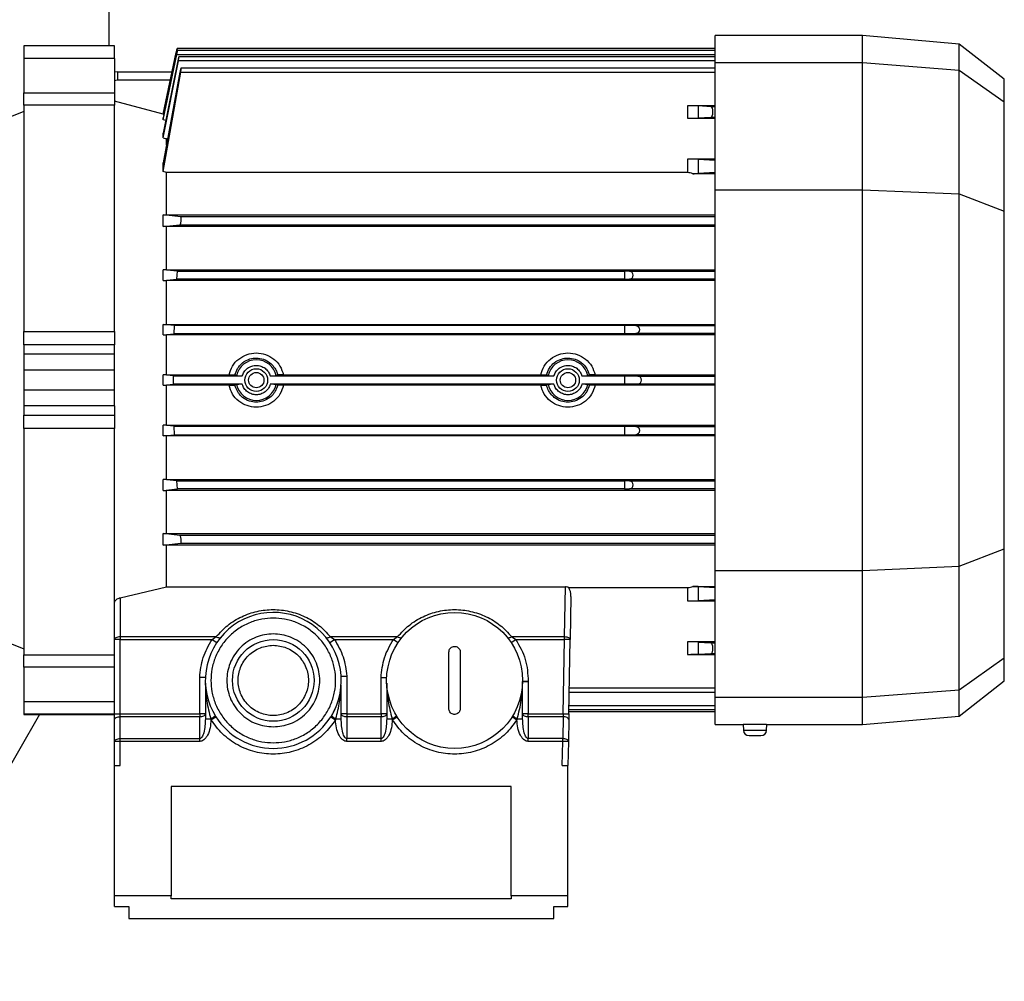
# Model space of a CAD drawing. Header units: millimetres. Extents: x 0 to 420, y 0 to 297.
# Tile 36 of 63: x 146 to 160, y 231 to 244. Entities that reach past the tile are written whole.
import ezdxf

# ---------------------------------------------------------------- set-up
doc = ezdxf.new("R2010")
doc.units = ezdxf.units.MM

msp = doc.modelspace()

# ---------------------------------------------------------------- linework, layer by layer
at = {"color": 7, "linetype": 'Continuous', "lineweight": 25}
for p, q in [((147.54809, 248.1348), (147.54809, 243.94039)), ((158.29677, 244.08586), (156.19553, 244.08586)), ((156.19553, 243.70108), (156.19553, 244.08586)), ((159.67312, 243.96545), (158.29677, 244.08586)), ((158.29677, 243.70108), (158.29677, 244.08586)), ((147.62891, 243.94039), (146.33584, 243.94039)), ((146.33584, 243.94039), (146.33584, 243.93828)), ((147.62891, 243.93828), (146.33584, 243.93828)), ((146.33584, 243.93828), (146.33584, 243.75868)), ((147.62891, 243.93828), (147.62891, 243.94039)), ((147.62891, 243.75868), (147.62891, 243.93828)), ((160.3172, 243.46224), (159.67312, 243.96545)), ((159.67312, 243.59286), (159.67312, 243.96545)), ((148.52028, 243.89998), (148.32191, 242.96674)), ((148.32191, 242.96602), (148.50856, 243.84452)), ((148.32191, 242.8827), (148.51631, 243.81696)), ((148.51263, 243.81696), (148.32191, 242.91153)), ((148.51869, 243.84452), (148.50856, 243.84452)), ((148.51631, 243.81696), (156.19553, 243.81696)), ((156.19553, 243.89998), (148.52011, 243.89998)), ((156.19553, 243.87242), (148.52589, 243.87242)), ((156.19553, 243.78031), (148.54496, 243.78031)), ((147.62891, 243.75868), (146.33584, 243.75868)), ((146.33584, 243.75868), (146.33584, 243.26771)), ((147.62891, 243.75868), (147.62891, 243.26771)), ((148.32191, 242.62522), (148.53771, 243.72485)), ((148.53021, 243.72485), (148.32191, 242.69172)), ((156.19553, 243.72485), (148.53771, 243.72485)), ((156.19553, 243.70108), (158.29677, 243.70108)), ((156.19553, 241.88603), (156.19553, 243.70108)), ((158.29677, 241.88603), (158.29677, 243.70108)), ((158.29677, 243.70108), (159.67312, 243.59286)), ((147.66932, 243.56863), (147.62891, 243.56524)), ((147.66932, 243.56863), (147.66932, 243.44741)), ((147.66932, 243.56863), (148.44985, 243.56863)), ((148.32191, 242.14721), (148.57224, 243.56605)), ((148.5612, 243.56605), (148.32191, 242.2717)), ((148.57224, 243.56605), (156.19553, 243.56605)), ((156.19553, 243.62151), (148.57701, 243.62151)), ((159.67312, 241.8267), (159.67312, 243.59286)), ((159.67312, 243.59286), (160.3172, 243.13954)), ((148.42408, 243.44741), (147.66932, 243.44741)), ((160.3172, 243.13954), (160.3172, 243.46224)), ((146.33584, 243.26771), (147.62891, 243.26771)), ((146.33584, 243.09171), (146.33584, 243.26771)), ((147.62891, 243.26771), (147.62891, 243.09171)), ((147.62891, 243.09171), (146.33584, 243.09171)), ((146.33584, 243.09171), (146.33584, 239.86476)), ((148.32191, 242.96674), (147.62891, 243.15243)), ((147.62891, 239.86476), (147.62891, 243.09171)), ((156.19553, 243.08358), (155.79949, 243.08358)), ((155.79949, 243.08358), (155.79949, 242.90615)), ((155.95138, 243.08149), (155.95138, 242.90824)), ((156.13472, 243.07159), (155.95138, 243.08149)), ((156.19553, 243.07159), (156.13472, 243.07159)), ((160.3172, 241.57932), (160.3172, 243.13954)), ((146.33584, 243.00487), (145.85093, 242.80895)), ((148.32191, 242.96602), (148.32191, 242.96674)), ((148.32191, 242.96602), (148.33277, 242.96311)), ((148.32191, 242.8827), (148.32191, 242.91153)), ((148.35839, 242.87266), (148.32191, 242.8827)), ((155.79949, 242.90615), (156.19553, 242.90615)), ((156.13362, 242.91807), (155.95138, 242.90824)), ((156.19553, 242.91807), (156.13362, 242.91807)), ((148.32191, 242.62522), (148.32191, 242.69172)), ((148.32191, 242.62522), (148.36786, 242.61156)), ((148.36786, 242.52826), (148.36786, 242.61156)), ((148.38474, 242.61156), (148.36786, 242.61156)), ((148.32191, 242.14721), (148.32191, 242.2717)), ((156.19553, 242.32278), (155.79949, 242.32278)), ((155.79949, 242.32278), (155.79949, 242.13124)), ((155.95138, 242.32069), (155.95138, 242.11736)), ((155.95138, 242.32069), (156.19553, 242.30751)), ((148.36786, 242.13124), (148.32191, 242.14721)), ((148.36786, 241.52788), (148.36786, 242.13124)), ((155.79949, 242.13124), (148.36786, 242.13124)), ((156.19553, 242.11565), (155.8758, 242.11565)), ((156.19553, 242.13053), (155.95138, 242.11736)), ((156.19553, 241.88603), (158.29677, 241.88603)), ((156.19553, 236.45833), (156.19553, 241.88603)), ((158.29677, 236.45833), (158.29677, 241.88603)), ((158.29677, 241.88603), (159.67312, 241.8267)), ((159.67312, 236.51766), (159.67312, 241.8267)), ((159.67312, 241.8267), (160.3172, 241.57932)), ((148.32191, 241.52757), (148.36786, 241.52788)), ((148.32191, 241.36116), (148.32191, 241.52757)), ((148.57224, 241.4997), (148.32191, 241.52757)), ((148.36786, 241.52788), (156.19553, 241.52788)), ((160.3172, 236.76504), (160.3172, 241.57932)), ((148.32191, 241.36116), (148.5612, 241.38658)), ((148.5612, 241.38658), (156.19553, 241.38658)), ((156.19553, 241.4997), (148.57224, 241.4997)), ((148.36786, 241.36087), (148.32191, 241.36116)), ((156.19553, 241.36087), (148.36786, 241.36087)), ((148.36786, 240.74572), (148.36786, 241.36087)), ((148.36786, 240.74572), (148.32191, 240.74545)), ((148.52427, 240.72518), (148.32191, 240.74545)), ((148.32191, 240.59045), (148.32191, 240.74545)), ((148.36786, 240.74572), (156.19553, 240.74572)), ((148.51649, 240.60942), (148.52427, 240.72518)), ((148.52427, 240.72518), (154.90245, 240.72518)), ((154.90245, 240.72518), (154.90245, 240.60942)), ((154.96977, 240.72386), (154.90245, 240.72518)), ((154.96977, 240.72386), (156.19553, 240.72386)), ((148.32191, 240.59045), (148.51649, 240.60942)), ((148.32191, 240.59045), (148.36786, 240.59019)), ((156.19553, 240.59019), (148.36786, 240.59019)), ((148.36786, 239.96661), (148.36786, 240.59019)), ((154.90245, 240.60942), (148.51649, 240.60942)), ((154.90245, 240.60942), (154.96977, 240.61074)), ((156.19553, 240.61074), (154.96977, 240.61074)), ((146.33584, 239.86476), (147.62891, 239.86476)), ((146.33584, 239.67276), (146.33584, 239.86476)), ((147.62891, 239.86476), (147.62891, 239.67276)), ((148.32191, 239.96636), (148.36786, 239.96661)), ((148.48301, 239.95115), (148.32191, 239.96636)), ((148.32191, 239.81711), (148.32191, 239.96636)), ((148.36786, 239.96661), (156.19553, 239.96661)), ((148.479, 239.83176), (148.48301, 239.95115)), ((154.90245, 239.95115), (148.48301, 239.95115)), ((154.90245, 239.95115), (154.90245, 239.83176)), ((155.06188, 239.94802), (154.90245, 239.95115)), ((156.19553, 239.94802), (155.06188, 239.94802)), ((148.32191, 239.81711), (148.479, 239.83176)), ((148.32191, 239.81711), (148.36786, 239.81687)), ((156.19553, 239.81687), (148.36786, 239.81687)), ((148.36786, 239.24624), (148.36786, 239.81687)), ((154.90245, 239.83176), (148.479, 239.83176)), ((155.06188, 239.83489), (154.90245, 239.83176)), ((156.19553, 239.83489), (155.06188, 239.83489)), ((147.62891, 239.67276), (146.33584, 239.67276)), ((146.33584, 239.67276), (146.33584, 239.5412)), ((147.62891, 239.5412), (147.62891, 239.67276)), ((147.62891, 239.5412), (146.33584, 239.5412)), ((146.33584, 239.5412), (146.33584, 239.31423)), ((147.62891, 239.31423), (147.62891, 239.5412)), ((147.62891, 239.31423), (146.33584, 239.31423)), ((146.33584, 239.31423), (146.33584, 239.03013)), ((147.62891, 239.03013), (147.62891, 239.31423)), ((148.36786, 239.24624), (148.32191, 239.246)), ((148.46883, 239.23242), (148.32191, 239.246)), ((148.32191, 239.09837), (148.32191, 239.246)), ((148.36786, 239.24624), (149.26217, 239.24624)), ((148.46883, 239.23242), (149.44918, 239.23242)), ((148.46883, 239.11195), (148.46883, 239.23242)), ((149.36623, 239.23393), (149.34408, 239.24473)), ((149.8495, 239.23242), (153.89413, 239.23242)), ((149.9546, 239.24473), (149.93245, 239.23393)), ((150.03651, 239.24624), (153.70712, 239.24624)), ((153.81118, 239.23393), (153.78902, 239.24473)), ((154.29444, 239.23242), (154.90245, 239.23242)), ((154.39954, 239.24473), (154.37739, 239.23393)), ((154.48145, 239.24624), (156.19553, 239.24624)), ((154.90245, 239.23242), (154.90245, 239.11195)), ((154.90245, 239.23242), (155.08944, 239.22874)), ((155.08944, 239.22874), (156.19553, 239.22874)), ((147.62891, 239.03013), (146.33584, 239.03013)), ((146.33584, 239.03013), (146.33584, 238.80316)), ((147.62891, 238.80316), (147.62891, 239.03013)), ((148.32191, 239.09837), (148.46883, 239.11195)), ((148.32191, 239.09837), (148.36786, 239.09813)), ((149.26217, 239.09813), (148.36786, 239.09813)), ((148.36786, 238.5275), (148.36786, 239.09813)), ((149.44918, 239.11195), (148.46883, 239.11195)), ((149.34408, 239.09964), (149.36623, 239.11043)), ((153.89413, 239.11195), (149.8495, 239.11195)), ((149.93245, 239.11043), (149.9546, 239.09964)), ((153.70712, 239.09813), (150.03651, 239.09813)), ((153.78902, 239.09964), (153.81118, 239.11043)), ((154.90245, 239.11195), (154.29444, 239.11195)), ((154.37739, 239.11043), (154.39954, 239.09964)), ((156.19553, 239.09813), (154.48145, 239.09813)), ((155.08944, 239.11562), (154.90245, 239.11195)), ((156.19553, 239.11562), (155.08944, 239.11562)), ((147.62891, 238.80316), (146.33584, 238.80316)), ((146.33584, 238.80316), (146.33584, 238.67161)), ((147.62891, 238.80316), (147.62891, 238.67161)), ((146.33584, 238.67161), (147.62891, 238.67161)), ((146.33584, 238.47961), (146.33584, 238.67161)), ((147.62891, 238.67161), (147.62891, 238.47961)), ((147.62891, 238.47961), (146.33584, 238.47961)), ((146.33584, 238.47961), (146.33584, 235.25266)), ((147.62891, 235.99959), (147.62891, 238.47961)), ((148.36786, 238.5275), (148.32191, 238.52725)), ((148.479, 238.5126), (148.32191, 238.52725)), ((148.32191, 238.378), (148.32191, 238.52725)), ((148.36786, 238.5275), (156.19553, 238.5275)), ((148.479, 238.5126), (154.90245, 238.5126)), ((148.48301, 238.39322), (148.479, 238.5126)), ((154.90245, 238.5126), (154.90245, 238.39322)), ((154.90245, 238.5126), (155.06188, 238.50947)), ((155.06188, 238.50947), (156.19553, 238.50947)), ((148.32191, 238.378), (148.48301, 238.39322)), ((148.36786, 238.37775), (148.32191, 238.378)), ((156.19553, 238.37775), (148.36786, 238.37775)), ((148.36786, 237.75417), (148.36786, 238.37775)), ((148.48301, 238.39322), (154.90245, 238.39322)), ((154.90245, 238.39322), (155.06188, 238.39635)), ((155.06188, 238.39635), (156.19553, 238.39635)), ((148.36786, 237.75417), (148.32191, 237.75391)), ((148.51649, 237.73495), (148.32191, 237.75391)), ((148.32191, 237.59891), (148.32191, 237.75391)), ((148.36786, 237.75417), (156.19553, 237.75417)), ((148.51649, 237.73495), (154.90245, 237.73495)), ((148.52427, 237.61918), (148.51649, 237.73495)), ((154.96977, 237.73363), (154.90245, 237.73495)), ((154.90245, 237.73495), (154.90245, 237.61918)), ((154.96977, 237.73363), (156.19553, 237.73363)), ((148.32191, 237.59891), (148.52427, 237.61918)), ((148.32191, 237.59891), (148.36786, 237.59864)), ((156.19553, 237.59864), (148.36786, 237.59864)), ((148.36786, 236.98349), (148.36786, 237.59864)), ((154.90245, 237.61918), (148.52427, 237.61918)), ((154.90245, 237.61918), (154.96977, 237.6205)), ((156.19553, 237.6205), (154.96977, 237.6205)), ((148.32191, 236.9832), (148.36786, 236.98349)), ((148.32191, 236.8168), (148.32191, 236.9832)), ((148.5612, 236.95778), (148.32191, 236.9832)), ((148.36786, 236.98349), (156.19553, 236.98349)), ((156.19553, 236.95778), (148.5612, 236.95778)), ((148.32191, 236.8168), (148.57224, 236.84466)), ((148.36786, 236.81648), (148.32191, 236.8168)), ((156.19553, 236.81648), (148.36786, 236.81648)), ((148.36786, 236.22291), (148.36786, 236.81648)), ((148.57224, 236.84466), (156.19553, 236.84466)), ((159.67312, 236.51766), (160.3172, 236.76504)), ((160.3172, 235.20483), (160.3172, 236.76504)), ((158.29677, 236.45833), (159.67312, 236.51766)), ((159.67312, 234.75151), (159.67312, 236.51766)), ((156.19553, 236.45833), (158.29677, 236.45833)), ((156.19553, 234.64328), (156.19553, 236.45833)), ((158.29677, 234.64328), (158.29677, 236.45833)), ((147.70973, 236.06846), (148.36786, 236.22291)), ((148.36786, 236.22291), (154.05719, 236.22291)), ((154.04481, 235.51376), (154.05719, 236.22291)), ((154.10474, 236.21312), (155.79949, 236.21312)), ((155.79949, 236.21312), (155.79949, 236.02158)), ((155.8758, 236.22872), (156.19553, 236.22872)), ((155.95138, 236.227), (155.95138, 236.02367)), ((155.95138, 236.227), (156.19553, 236.21383)), ((147.70973, 236.06846), (147.70973, 235.51376)), ((154.13633, 236.0854), (154.12562, 235.47194)), ((147.62891, 235.47335), (147.62891, 235.99959)), ((155.79949, 236.02158), (156.19553, 236.02158)), ((156.19553, 236.03685), (155.95138, 236.02367)), ((145.85093, 235.53541), (146.33584, 235.3395)), ((147.70973, 235.51376), (147.70973, 235.47335)), ((147.70973, 235.51376), (149.07865, 235.51376)), ((149.01875, 235.47335), (149.07865, 235.51376)), ((150.70493, 235.51376), (150.76483, 235.47335)), ((150.70493, 235.51376), (151.6648, 235.51376)), ((151.6049, 235.47335), (151.6648, 235.51376)), ((153.29108, 235.51376), (153.35098, 235.47335)), ((153.29108, 235.51376), (154.04481, 235.51376)), ((147.70973, 235.47335), (147.62891, 235.47335)), ((147.62891, 234.4119), (147.62891, 235.47335)), ((147.70973, 234.4119), (147.70973, 235.47335)), ((147.70973, 235.47335), (149.01875, 235.47335)), ((149.01875, 235.47335), (149.08591, 235.42839)), ((150.69767, 235.42839), (150.76483, 235.47335)), ((150.76483, 235.47335), (151.6049, 235.47335)), ((151.6049, 235.47335), (151.67206, 235.42839)), ((153.28382, 235.42839), (153.35098, 235.47335)), ((153.35098, 235.47335), (154.04481, 235.47335)), ((154.02629, 234.4119), (154.04481, 235.47335)), ((154.10709, 234.41049), (154.12562, 235.47194)), ((156.19553, 235.43821), (155.79949, 235.43821)), ((155.79949, 235.43821), (155.79949, 235.26078)), ((155.95138, 235.43612), (155.95138, 235.26287)), ((155.95138, 235.43612), (156.13362, 235.42629)), ((156.13362, 235.42629), (156.19553, 235.42629)), ((146.33584, 235.25266), (147.62891, 235.25266)), ((146.33584, 235.07665), (146.33584, 235.25266)), ((152.39712, 234.48479), (152.39712, 235.29296)), ((152.55876, 235.29296), (152.55876, 234.48479)), ((155.79949, 235.26078), (156.19553, 235.26078)), ((155.95138, 235.26287), (156.13472, 235.27277)), ((156.13472, 235.27277), (156.19553, 235.27277)), ((160.3172, 235.20483), (159.67312, 234.75151)), ((160.3172, 234.88212), (160.3172, 235.20483)), ((147.62891, 235.07665), (146.33584, 235.07665)), ((146.33584, 235.07665), (146.33584, 234.58568)), ((148.84199, 234.4119), (148.84199, 234.93042)), ((150.94061, 234.95041), (150.94061, 234.4119)), ((151.42804, 234.4119), (151.42804, 234.92796)), ((148.92281, 234.84733), (148.92281, 234.34191)), ((150.85979, 234.34191), (150.85979, 234.82734)), ((151.50886, 234.84979), (151.50886, 234.34191)), ((153.44764, 234.34191), (153.44764, 234.87431)), ((153.44764, 234.87431), (153.52846, 234.87431)), ((153.52846, 234.87431), (153.44765, 234.87543)), ((153.52846, 234.87431), (153.52846, 234.4119)), ((159.67312, 234.37892), (160.3172, 234.88212)), ((154.11254, 234.72286), (156.19553, 234.72286)), ((156.19553, 234.77832), (154.11351, 234.77832)), ((158.29677, 234.64328), (156.19553, 234.64328)), ((156.19553, 234.2585), (156.19553, 234.64328)), ((159.67312, 234.75151), (158.29677, 234.64328)), ((158.29677, 234.2585), (158.29677, 234.64328)), ((159.67312, 234.37892), (159.67312, 234.75151)), ((147.62891, 234.58568), (146.33584, 234.58568)), ((146.33584, 234.58568), (146.33584, 234.40609)), ((156.19553, 234.5274), (154.10913, 234.5274)), ((146.55974, 234.40397), (144.36207, 230.59748)), ((147.62891, 234.40609), (146.33584, 234.40609)), ((146.33584, 234.40609), (146.33584, 234.40397)), ((146.33584, 234.40397), (147.62891, 234.40397)), ((147.62891, 234.4119), (147.70973, 234.4119)), ((147.70973, 234.37149), (147.70973, 234.4119)), ((147.70973, 234.4119), (148.84199, 234.4119)), ((147.70973, 234.05905), (147.70973, 234.37149)), ((148.84199, 234.37149), (147.70973, 234.37149)), ((148.92281, 234.4119), (148.84199, 234.4119)), ((148.84199, 234.4119), (148.84199, 234.37149)), ((148.84199, 234.05905), (148.84199, 234.37149)), ((149.00347, 234.32789), (149.0718, 234.37105)), ((150.7109, 234.36966), (150.77916, 234.3264)), ((150.76485, 234.47196), (150.72373, 234.38054)), ((150.94061, 234.4119), (150.85979, 234.4119)), ((150.94061, 234.4119), (150.94061, 234.37149)), ((150.94061, 234.4119), (151.42804, 234.4119)), ((150.94061, 234.37149), (150.94061, 234.05905)), ((151.42804, 234.37149), (150.94061, 234.37149)), ((151.50886, 234.4119), (151.42804, 234.4119)), ((151.42804, 234.4119), (151.42804, 234.37149)), ((151.42804, 234.05905), (151.42804, 234.37149)), ((151.58953, 234.32804), (151.65787, 234.37118)), ((153.29857, 234.37207), (153.36696, 234.329)), ((153.52846, 234.4119), (153.44764, 234.4119)), ((153.52846, 234.37149), (153.52846, 234.4119)), ((153.52846, 234.4119), (154.02629, 234.4119)), ((153.52846, 234.37149), (153.52846, 234.05905)), ((154.02488, 234.37149), (153.52846, 234.37149)), ((154.02488, 234.37149), (154.01942, 234.05905)), ((154.02629, 234.4119), (154.10709, 234.41049)), ((154.10768, 234.44438), (156.19553, 234.44438)), ((154.10816, 234.47194), (156.19553, 234.47194)), ((158.29677, 234.2585), (159.67312, 234.37892)), ((147.62891, 234.01864), (147.62891, 234.33108)), ((148.92281, 234.34191), (148.9992, 234.34191)), ((148.9992, 234.34191), (149.00347, 234.32789)), ((150.78389, 234.34191), (150.77916, 234.3264)), ((150.78389, 234.34191), (150.85979, 234.34191)), ((151.50886, 234.34191), (151.5853, 234.34191)), ((151.5853, 234.34191), (151.58953, 234.32804)), ((153.37089, 234.34191), (153.36696, 234.329)), ((153.37089, 234.34191), (153.44764, 234.34191)), ((154.10568, 234.32967), (154.10023, 234.01723)), ((156.19553, 234.2585), (156.59494, 234.2585)), ((156.59274, 234.25844), (156.59624, 234.1782)), ((156.92626, 234.1782), (156.92976, 234.25844)), ((156.92765, 234.2585), (158.29677, 234.2585)), ((156.59624, 234.1782), (156.92626, 234.1782)), ((156.67698, 234.10091), (156.84552, 234.10091)), ((147.62891, 233.67662), (147.62891, 234.01864)), ((147.70973, 234.01864), (147.62891, 234.01864)), ((147.70973, 234.01864), (147.70973, 234.05905)), ((147.70973, 234.05905), (148.84199, 234.05905)), ((147.70973, 233.67662), (147.70973, 234.01864)), ((148.84199, 234.01864), (147.70973, 234.01864)), ((148.84199, 234.01864), (148.84199, 234.05905)), ((151.42804, 234.05905), (150.94061, 234.05905)), ((150.94061, 234.01864), (150.94061, 234.05905)), ((151.42804, 234.01864), (150.94061, 234.01864)), ((151.42804, 234.01864), (151.42804, 234.05905)), ((153.52846, 234.01864), (153.52846, 234.05905)), ((154.01942, 234.05905), (153.52846, 234.05905)), ((154.01942, 234.01864), (153.52846, 234.01864)), ((154.01345, 233.67662), (154.01942, 234.01864)), ((154.10023, 234.01723), (154.09428, 233.67662)), ((147.62891, 231.81616), (147.62891, 233.67662)), ((147.62891, 233.67662), (147.70973, 233.67662)), ((154.01345, 233.67662), (154.09428, 233.67662)), ((154.09428, 231.81616), (154.09428, 233.67662)), ((153.28611, 233.37759), (148.43708, 233.37759)), ((148.43708, 233.37759), (148.43708, 231.81616)), ((153.28611, 231.81616), (153.28611, 233.37759)), ((148.43708, 231.81616), (147.62891, 231.81616)), ((147.62891, 231.66488), (147.62891, 231.81616)), ((148.43708, 231.77374), (148.43708, 231.81616)), ((153.28611, 231.77374), (148.43708, 231.77374)), ((154.09428, 231.81616), (153.28611, 231.81616)), ((153.28611, 231.81616), (153.28611, 231.77374)), ((154.09428, 231.66488), (154.09428, 231.81616)), ((147.62891, 231.66488), (147.83095, 231.66488)), ((147.83095, 231.66488), (147.83095, 231.49455)), ((153.89224, 231.66488), (154.09428, 231.66488)), ((153.89224, 231.49455), (153.89224, 231.66488)), ((147.83095, 231.49455), (153.89224, 231.49455))]:
    msp.add_line(p, q, dxfattribs=at)
at = {"color": 7, "linetype": 'Continuous', "lineweight": 25, "flags": 128}
for points in [[(147.66932, 243.44741), (147.64567, 243.44508), (147.62891, 243.44048)], [(147.62891, 235.47335), (147.63046, 235.48123), (147.63506, 235.48881), (147.64253, 235.4958), (147.65258, 235.50192), (147.66483, 235.50695), (147.6788, 235.51068), (147.69396, 235.51298), (147.70973, 235.51376)], [(149.07865, 235.51376), (149.0889, 235.50796), (149.0989, 235.50328), (149.10841, 235.49984), (149.1172, 235.49773), (149.12504, 235.49698), (149.13177, 235.49762), (149.13719, 235.49964), (149.1412, 235.50299)], [(150.64238, 235.50299), (150.64639, 235.49964), (150.65182, 235.49762), (150.65854, 235.49698), (150.66638, 235.49773), (150.67517, 235.49984), (150.68468, 235.50328), (150.69468, 235.50796), (150.70493, 235.51376)], [(151.6648, 235.51376), (151.67505, 235.50796), (151.68505, 235.50328), (151.69456, 235.49984), (151.70335, 235.49773), (151.71119, 235.49698), (151.71791, 235.49762), (151.72334, 235.49964), (151.72735, 235.50299)], [(153.22853, 235.50299), (153.23254, 235.49964), (153.23796, 235.49762), (153.24469, 235.49698), (153.25253, 235.49773), (153.26132, 235.49984), (153.27083, 235.50328), (153.28083, 235.50796), (153.29108, 235.51376)], [(147.62891, 234.33108), (147.63046, 234.33896), (147.63506, 234.34654), (147.64253, 234.35353), (147.65258, 234.35965), (147.66483, 234.36468), (147.6788, 234.36841), (147.69396, 234.37071), (147.70973, 234.37149)], [(148.84199, 234.37149), (148.85776, 234.37226), (148.87292, 234.37456), (148.88689, 234.3783), (148.89914, 234.38332), (148.90919, 234.38945), (148.91666, 234.39643), (148.92125, 234.40401), (148.92281, 234.4119)], [(150.85979, 234.4119), (150.86135, 234.40401), (150.86594, 234.39643), (150.87341, 234.38945), (150.88346, 234.38332), (150.89571, 234.3783), (150.90968, 234.37456), (150.92484, 234.37226), (150.94061, 234.37149)], [(151.42804, 234.37149), (151.44381, 234.37226), (151.45897, 234.37456), (151.47294, 234.3783), (151.48519, 234.38332), (151.49524, 234.38945), (151.50271, 234.39643), (151.50731, 234.40401), (151.50886, 234.4119)], [(153.44764, 234.4119), (153.4492, 234.40401), (153.4538, 234.39643), (153.46126, 234.38945), (153.47131, 234.38332), (153.48356, 234.3783), (153.49753, 234.37456), (153.51269, 234.37226), (153.52846, 234.37149)], [(154.10568, 234.32967), (154.10425, 234.33762), (154.09973, 234.34532), (154.09231, 234.35246), (154.08226, 234.35878), (154.06999, 234.36401), (154.05596, 234.36797), (154.04073, 234.3705), (154.02488, 234.37149)], [(147.62891, 234.01864), (147.63046, 234.02652), (147.63506, 234.0341), (147.64253, 234.04109), (147.65258, 234.04721), (147.66483, 234.05224), (147.6788, 234.05597), (147.69396, 234.05827), (147.70973, 234.05905)]]:
    msp.add_lwpolyline(points, dxfattribs=at)
at = {"color": 7, "linetype": 'Continuous', "lineweight": 25}
for centre, radius in [((149.64934, 239.17218), 0.16163), ((149.64934, 239.17218), 0.1091), ((154.09428, 239.17218), 0.16163), ((154.09428, 239.17218), 0.1091), ((152.47794, 234.88887), 0.96981), ((149.89179, 234.88887), 0.58188)]:
    msp.add_circle(centre, radius, dxfattribs=at)
for centre, radius, start, end in [((155.82209, 246.78775), 3.88167, 269.66644, 271.908733), ((155.8651, 244.25712), 2.1415, 270.286295, 272.309056), ((154.96866, 240.6673), 0.05657, 271.125032, 88.874968), ((155.06077, 239.89145), 0.05657, 271.125032, 88.874968), ((149.64934, 239.17218), 0.28976, 12.304596, 167.695404), ((154.09428, 239.17218), 0.28976, 12.304596, 167.695404), ((155.08833, 239.17218), 0.05657, 271.125032, 88.874968), ((149.64934, 239.17218), 0.28976, 192.304596, 347.695404), ((154.09428, 239.17218), 0.28976, 192.304596, 347.695404), ((155.06077, 238.45291), 0.05657, 271.125032, 88.874968), ((154.96866, 237.67706), 0.05657, 271.125032, 88.874968), ((155.8651, 234.08725), 2.1415, 87.690942, 89.71371), ((149.89179, 234.88887), 0.96981, 328.626723, 212.272711), ((155.82209, 231.55661), 3.88167, 88.091267, 90.33356), ((153.52846, 234.87431), 0.08082, 179.205876, 180), ((148.6686, 234.91992), 0.66588, 299.767975, 306.403562), ((149.89179, 234.88887), 0.96981, 212.272711, 327.630623), ((149.89179, 234.88887), 0.96981, 327.630623, 328.626723), ((151.07785, 234.85949), 0.59523, 233.021652, 240.406189), ((151.25074, 234.92645), 0.67352, 299.784789, 306.348407), ((153.73407, 234.97358), 0.72864, 234.016287, 240.103586), ((156.67698, 234.18172), 0.08082, 182.5, 270), ((156.84552, 234.18172), 0.08082, 270, 357.5)]:
    msp.add_arc(centre, radius, start, end, dxfattribs=at)
for centre, major_axis, ratio, start_param, end_param in [((155.79949, 243.08041), (0.16163, 0), 0.01964768, 0.34906585, 1.57079633), ((156.13362, 242.99483), (0.00063, 0.07678), 0.36387865, 3.1642237, 6.26654877), ((155.79949, 242.31961), (0.16163, 0), 0.01964768, 0.34906585, 1.57079633), ((154.05552, 236.08676), (0.00276, 0.15631), 0.51694792, 4.71279406, 5.662857), ((155.79949, 236.02476), (0.16163, 0), 0.01964768, 4.71238898, 5.93411946), ((156.13362, 235.34953), (-0.00063, 0.07678), 0.36387865, 3.15822919, 6.26055426), ((155.79949, 235.26396), (0.16163, 0), 0.01964768, 4.71238898, 5.93411946)]:
    msp.add_ellipse(centre, major_axis=major_axis, ratio=ratio, start_param=start_param, end_param=end_param, dxfattribs=at)
for points, knots in [([(148.50856, 243.84452), (148.50993, 243.85097), (148.51267, 243.86386), (148.51626, 243.8809), (148.51885, 243.89321), (148.52021, 243.89968), (148.52014, 243.89933), (148.52011, 243.89921)], [0, 0, 0, 0, 0.22349613, 0.44707801, 0.66815962, 0.88456472, 1, 1, 1, 1]), ([(148.51631, 243.81696), (148.51763, 243.82338), (148.52027, 243.83622), (148.52346, 243.85315), (148.52559, 243.8657), (148.5264, 243.87245), (148.52588, 243.87288), (148.5241, 243.86712), (148.52125, 243.85579), (148.51759, 243.83994), (148.51456, 243.8261), (148.51292, 243.81834), (148.51263, 243.81696)], [0, 0, 0, 0, 0.11100677, 0.22207129, 0.33157662, 0.43876054, 0.54437005, 0.64977644, 0.75638284, 0.86510506, 0.97601856, 1, 1, 1, 1]), ([(148.53771, 243.72485), (148.53894, 243.73122), (148.54141, 243.74398), (148.54411, 243.76085), (148.54565, 243.77339), (148.54583, 243.78023), (148.54471, 243.78083), (148.5424, 243.77526), (148.53913, 243.76402), (148.53521, 243.74816), (148.53213, 243.73417), (148.53051, 243.72629), (148.53021, 243.72485)], [0, 0, 0, 0, 0.11003061, 0.22012862, 0.32851002, 0.43480996, 0.54013232, 0.64593646, 0.75345487, 0.86324286, 0.97492906, 1, 1, 1, 1]), ([(148.57224, 243.56605), (148.57336, 243.57238), (148.57559, 243.58506), (148.57775, 243.60185), (148.57868, 243.61439), (148.57826, 243.62132), (148.57657, 243.6221), (148.5738, 243.61668), (148.57018, 243.60551), (148.5661, 243.5896), (148.56303, 243.5755), (148.56149, 243.56753), (148.5612, 243.56605)], [0, 0, 0, 0, 0.10895599, 0.21798189, 0.3253129, 0.43098632, 0.53634055, 0.64279863, 0.75133021, 0.86208251, 0.97425739, 1, 1, 1, 1]), ([(155.8758, 242.11565), (155.86271, 242.12052), (155.83905, 242.12932), (155.81171, 242.13065), (155.79949, 242.13124)], [0, 0, 0, 0, 0.55300966, 1, 1, 1, 1]), ([(148.5612, 241.38658), (148.5625, 241.38736), (148.56511, 241.38893), (148.56933, 241.39938), (148.57317, 241.41451), (148.57623, 241.43311), (148.57813, 241.45265), (148.5787, 241.47086), (148.57794, 241.48581), (148.57595, 241.49604), (148.57377, 241.49939), (148.57244, 241.49966), (148.57224, 241.4997)], [0, 0, 0, 0, 0.11200153, 0.22398025, 0.33631397, 0.44756917, 0.55664411, 0.66345717, 0.76891446, 0.87443919, 0.98138221, 1, 1, 1, 1]), ([(149.26217, 239.24624), (149.27555, 239.28944), (149.3023, 239.37578), (149.39539, 239.47791), (149.51447, 239.5439), (149.64945, 239.56695), (149.78437, 239.54381), (149.90337, 239.47784), (149.99637, 239.37574), (150.02312, 239.28944), (150.03651, 239.24624)], [0, 0, 0, 0, 0.12511455, 0.25006098, 0.37511802, 0.50010257, 0.62509535, 0.75004802, 0.87488357, 1, 1, 1, 1]), ([(153.70712, 239.24624), (153.72063, 239.28942), (153.74767, 239.37578), (153.84053, 239.47828), (153.95991, 239.54379), (154.09474, 239.56705), (154.2295, 239.54349), (154.34862, 239.47777), (154.44113, 239.37539), (154.46801, 239.28927), (154.48145, 239.24624)], [0, 0, 0, 0, 0.12525848, 0.25052733, 0.37546083, 0.50040392, 0.62535238, 0.75025417, 0.87519163, 1, 1, 1, 1]), ([(149.34408, 239.24473), (149.35438, 239.27659), (149.36478, 239.30877), (149.38261, 239.33778), (149.38412, 239.34022), (149.38928, 239.34834), (149.40978, 239.37765), (149.46082, 239.4302), (149.54825, 239.47629), (149.65322, 239.49205), (149.75454, 239.47486), (149.8416, 239.42686), (149.90142, 239.36434), (149.93737, 239.30351), (149.94925, 239.26299), (149.9546, 239.24473)], [0, 0, 0, 0, 0.11879537, 0.11995144, 0.12205039, 0.12907702, 0.15444343, 0.25023197, 0.3888519, 0.49993663, 0.62478418, 0.74964348, 0.8491867, 0.93205482, 1, 1, 1, 1]), ([(153.78902, 239.24473), (153.80085, 239.27906), (153.82381, 239.34567), (153.89946, 239.42632), (153.99256, 239.47613), (154.09772, 239.49216), (154.1963, 239.47538), (154.29171, 239.42444), (154.36586, 239.3455), (154.38922, 239.27561), (154.39954, 239.24473)], [0, 0, 0, 0, 0.12887356, 0.25005987, 0.38690857, 0.50026711, 0.625285, 0.73779313, 0.88413794, 1, 1, 1, 1]), ([(149.44918, 239.23242), (149.45732, 239.25261), (149.47402, 239.29408), (149.52263, 239.34289), (149.58308, 239.37425), (149.64934, 239.38459), (149.7156, 239.37425), (149.77605, 239.34289), (149.82466, 239.29408), (149.84136, 239.25261), (149.8495, 239.23242)], [0, 0, 0, 0, 0.12175241, 0.25, 0.37824759, 0.5, 0.62175241, 0.75, 0.87824759, 1, 1, 1, 1]), ([(153.89413, 239.23242), (153.90226, 239.25261), (153.91896, 239.29408), (153.96758, 239.34289), (154.02802, 239.37425), (154.09428, 239.38459), (154.16055, 239.37425), (154.22099, 239.34289), (154.2696, 239.29408), (154.2863, 239.25261), (154.29444, 239.23242)], [0, 0, 0, 0, 0.121752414, 0.25, 0.378247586, 0.5, 0.621752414, 0.75, 0.878247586, 1, 1, 1, 1]), ([(149.26217, 239.24624), (149.27156, 239.24622), (149.29033, 239.24618), (149.31528, 239.2459), (149.33381, 239.24549), (149.34253, 239.24507), (149.34371, 239.24481), (149.34409, 239.24473)], [0, 0, 0, 0, 0.22674432, 0.45356774, 0.67795685, 0.8969414, 1, 1, 1, 1]), ([(149.36623, 239.23393), (149.36747, 239.23376), (149.36995, 239.23341), (149.3846, 239.23296), (149.40559, 239.23261), (149.42839, 239.23244), (149.44335, 239.23242), (149.44918, 239.23242)], [0, 0, 0, 0, 0.21310923, 0.42616812, 0.64075775, 0.85992929, 1, 1, 1, 1]), ([(149.8495, 239.23242), (149.85911, 239.23243), (149.87834, 239.23247), (149.90377, 239.23276), (149.92237, 239.23317), (149.93092, 239.23359), (149.93208, 239.23385), (149.93245, 239.23393)], [0, 0, 0, 0, 0.22999341, 0.46026737, 0.68367937, 0.90062424, 1, 1, 1, 1]), ([(150.03651, 239.24624), (150.02712, 239.24622), (150.00834, 239.24618), (149.98339, 239.2459), (149.96485, 239.24549), (149.95614, 239.24507), (149.95496, 239.24481), (149.95458, 239.24473)], [0, 0, 0, 0, 0.22679291, 0.45366559, 0.67809058, 0.89706166, 1, 1, 1, 1]), ([(153.70712, 239.24624), (153.7165, 239.24622), (153.73527, 239.24618), (153.76022, 239.2459), (153.77875, 239.24549), (153.78747, 239.24507), (153.78865, 239.24481), (153.78903, 239.24473)], [0, 0, 0, 0, 0.2267497, 0.45357871, 0.67797032, 0.89695312, 1, 1, 1, 1]), ([(153.81118, 239.23393), (153.81241, 239.23376), (153.81489, 239.23341), (153.82955, 239.23296), (153.85053, 239.23261), (153.87333, 239.23244), (153.88829, 239.23242), (153.89413, 239.23242)], [0, 0, 0, 0, 0.21310923, 0.42616812, 0.64075775, 0.85992929, 1, 1, 1, 1]), ([(154.29444, 239.23242), (154.30405, 239.23243), (154.32328, 239.23247), (154.34871, 239.23276), (154.36731, 239.23317), (154.37587, 239.23359), (154.37703, 239.23385), (154.37739, 239.23393)], [0, 0, 0, 0, 0.22999341, 0.46026737, 0.68367937, 0.90062424, 1, 1, 1, 1]), ([(154.48145, 239.24624), (154.47206, 239.24622), (154.45329, 239.24618), (154.42835, 239.2459), (154.40982, 239.24549), (154.4011, 239.24507), (154.39992, 239.24481), (154.39954, 239.24473)], [0, 0, 0, 0, 0.226733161, 0.453545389, 0.677924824, 0.896912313, 1, 1, 1, 1]), ([(149.26217, 239.09813), (149.27156, 239.09814), (149.29034, 239.09818), (149.3153, 239.09846), (149.33383, 239.09887), (149.34254, 239.09929), (149.34373, 239.09955), (149.3441, 239.09964)], [0, 0, 0, 0, 0.22680055, 0.45368099, 0.67811105, 0.89708021, 1, 1, 1, 1]), ([(150.03651, 239.09813), (150.02312, 239.05493), (149.99638, 238.96858), (149.90329, 238.86645), (149.78421, 238.80046), (149.64923, 238.77742), (149.5143, 238.80055), (149.39531, 238.86653), (149.3023, 238.96863), (149.27556, 239.05493), (149.26217, 239.09813)], [0, 0, 0, 0, 0.12511455, 0.250060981, 0.375118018, 0.500102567, 0.625095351, 0.750048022, 0.874883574, 1, 1, 1, 1]), ([(149.9546, 239.09964), (149.94481, 239.06906), (149.93465, 239.03735), (149.91648, 239.00721), (149.91073, 238.998), (149.88979, 238.96766), (149.83824, 238.91435), (149.7504, 238.86806), (149.64706, 238.85257), (149.54569, 238.86888), (149.45841, 238.91663), (149.38236, 238.99345), (149.35839, 239.05994), (149.34408, 239.09964)], [0, 0, 0, 0, 0.11405107, 0.11829133, 0.12619953, 0.15301753, 0.250455, 0.38925175, 0.50033689, 0.61952974, 0.75020935, 0.85087666, 1, 1, 1, 1]), ([(149.44918, 239.11195), (149.43957, 239.11193), (149.42034, 239.11189), (149.39491, 239.11161), (149.37631, 239.11119), (149.36775, 239.11077), (149.3666, 239.11051), (149.36623, 239.11043)], [0, 0, 0, 0, 0.22999341, 0.46026737, 0.68367937, 0.90062424, 1, 1, 1, 1]), ([(149.8495, 239.11195), (149.84136, 239.09175), (149.82466, 239.05029), (149.77605, 239.00147), (149.7156, 238.97012), (149.64934, 238.95977), (149.58308, 238.97012), (149.52263, 239.00147), (149.47402, 239.05029), (149.45732, 239.09175), (149.44918, 239.11195)], [0, 0, 0, 0, 0.12175241, 0.25, 0.37824759, 0.5, 0.62175241, 0.75, 0.87824759, 1, 1, 1, 1]), ([(149.93245, 239.11043), (149.93121, 239.11061), (149.92873, 239.11095), (149.91407, 239.11141), (149.89309, 239.11175), (149.87029, 239.11192), (149.85533, 239.11194), (149.8495, 239.11195)], [0, 0, 0, 0, 0.21310923, 0.42616812, 0.64075775, 0.85992929, 1, 1, 1, 1]), ([(150.03651, 239.09813), (150.02712, 239.09814), (150.00834, 239.09818), (149.98339, 239.09846), (149.96485, 239.09887), (149.95614, 239.09929), (149.95496, 239.09955), (149.95458, 239.09964)], [0, 0, 0, 0, 0.22679299, 0.45366578, 0.67808998, 0.8970612, 1, 1, 1, 1]), ([(153.70712, 239.09813), (153.7165, 239.09814), (153.73528, 239.09818), (153.76024, 239.09846), (153.77877, 239.09887), (153.78749, 239.09929), (153.78867, 239.09955), (153.78905, 239.09964)], [0, 0, 0, 0, 0.22680296, 0.45368582, 0.67811699, 0.8970857, 1, 1, 1, 1]), ([(154.48145, 239.09813), (154.46797, 239.05506), (154.44099, 238.96889), (154.34842, 238.86635), (154.22907, 238.80082), (154.09419, 238.77725), (153.95935, 238.80088), (153.84007, 238.86643), (153.74754, 238.96893), (153.72059, 239.05507), (153.70712, 239.09813)], [0, 0, 0, 0, 0.12495032, 0.25001618, 0.37504071, 0.5000812, 0.62511032, 0.75009079, 0.87507857, 1, 1, 1, 1]), ([(154.39954, 239.09964), (154.38955, 239.06857), (154.37921, 239.03641), (154.36067, 239.00601), (154.35501, 238.99701), (154.33424, 238.96713), (154.28293, 238.91423), (154.19537, 238.86807), (154.09238, 238.85263), (153.99118, 238.86877), (153.90759, 238.91379), (153.85125, 238.9701), (153.81156, 239.02837), (153.79736, 239.07328), (153.78902, 239.09964)], [0, 0, 0, 0, 0.11582908, 0.11988558, 0.12759123, 0.15394795, 0.25024503, 0.38890405, 0.49997785, 0.61761115, 0.74969304, 0.83231894, 0.90161179, 1, 1, 1, 1]), ([(153.89413, 239.11195), (153.88451, 239.11193), (153.86528, 239.11189), (153.83985, 239.11161), (153.82126, 239.11119), (153.8127, 239.11077), (153.81154, 239.11051), (153.81118, 239.11043)], [0, 0, 0, 0, 0.22999341, 0.46026737, 0.68367937, 0.90062424, 1, 1, 1, 1]), ([(154.29444, 239.11195), (154.2863, 239.09175), (154.2696, 239.05029), (154.22099, 239.00147), (154.16055, 238.97012), (154.09428, 238.95977), (154.02802, 238.97012), (153.96758, 239.00147), (153.91896, 239.05029), (153.90226, 239.09175), (153.89413, 239.11195)], [0, 0, 0, 0, 0.12175241, 0.25, 0.37824759, 0.5, 0.62175241, 0.75, 0.87824759, 1, 1, 1, 1]), ([(154.37739, 239.11043), (154.37615, 239.11061), (154.37367, 239.11095), (154.35902, 239.11141), (154.33803, 239.11175), (154.31523, 239.11192), (154.30027, 239.11194), (154.29444, 239.11195)], [0, 0, 0, 0, 0.213109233, 0.426168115, 0.640757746, 0.859929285, 1, 1, 1, 1]), ([(154.48145, 239.09813), (154.47206, 239.09814), (154.45328, 239.09818), (154.42832, 239.09846), (154.40978, 239.09887), (154.40107, 239.09929), (154.39989, 239.09955), (154.39951, 239.09964)], [0, 0, 0, 0, 0.22682359, 0.45372733, 0.67817405, 0.89713686, 1, 1, 1, 1]), ([(148.57224, 236.84466), (148.57336, 236.8454), (148.57559, 236.84689), (148.57775, 236.85699), (148.57868, 236.87159), (148.57826, 236.88941), (148.57657, 236.90836), (148.5738, 236.92657), (148.57018, 236.94219), (148.5661, 236.95334), (148.56303, 236.95736), (148.56149, 236.95772), (148.5612, 236.95778)], [0, 0, 0, 0, 0.10895599, 0.21798189, 0.3253129, 0.43098632, 0.53634055, 0.64279863, 0.75133021, 0.86208251, 0.97425739, 1, 1, 1, 1]), ([(154.10474, 236.21312), (154.09696, 236.21609), (154.0823, 236.22169), (154.06521, 236.22252), (154.05719, 236.22291)], [0, 0, 0, 0, 0.53096494, 1, 1, 1, 1]), ([(155.79949, 236.21312), (155.81459, 236.21403), (155.84197, 236.21568), (155.86532, 236.22468), (155.8758, 236.22872)], [0, 0, 0, 0, 0.5514379, 1, 1, 1, 1]), ([(147.62891, 235.99959), (147.62981, 236.00534), (147.6316, 236.01681), (147.6453, 236.03482), (147.66564, 236.05107), (147.68849, 236.06261), (147.70382, 236.06684), (147.70973, 236.06846)], [0, 0, 0, 0, 0.20940992, 0.41853301, 0.63495475, 0.85944564, 1, 1, 1, 1]), ([(149.89179, 233.99989), (149.83757, 234.00277), (149.72588, 234.00871), (149.5602, 234.05817), (149.40087, 234.14018), (149.2587, 234.25582), (149.14322, 234.39795), (149.06068, 234.55728), (149.01305, 234.72296), (148.99783, 234.88887), (149.01305, 235.05478), (149.06068, 235.22047), (149.14322, 235.37979), (149.2587, 235.52196), (149.40087, 235.63745), (149.5602, 235.71998), (149.72588, 235.76762), (149.89179, 235.78284), (150.0577, 235.76762), (150.22339, 235.71998), (150.38271, 235.63745), (150.52488, 235.52196), (150.64037, 235.37979), (150.7229, 235.22047), (150.77053, 235.05478), (150.78575, 234.88887), (150.77053, 234.72296), (150.7229, 234.55728), (150.64037, 234.39795), (150.52488, 234.25582), (150.38271, 234.14018), (150.22339, 234.05817), (150.0577, 234.00871), (149.94601, 234.00277), (149.89179, 233.99989)], [0, 0, 0, 0, 0.02912901, 0.06000283, 0.0921602, 0.125, 0.1578398, 0.18999717, 0.22087099, 0.25, 0.27912901, 0.31000283, 0.3421602, 0.375, 0.4078398, 0.43999717, 0.47087099, 0.5, 0.52912901, 0.56000283, 0.5921602, 0.625, 0.6578398, 0.68999717, 0.72087099, 0.75, 0.77912901, 0.81000283, 0.8421602, 0.875, 0.9078398, 0.93999717, 0.97087099, 1, 1, 1, 1]), ([(149.07865, 235.51376), (149.13042, 235.56962), (149.23359, 235.68098), (149.43562, 235.80421), (149.65838, 235.88185), (149.89179, 235.90753), (150.1252, 235.88185), (150.34796, 235.80421), (150.54999, 235.68098), (150.65317, 235.56962), (150.70493, 235.51376)], [0, 0, 0, 0, 0.12857034, 0.25626629, 0.3805676, 0.5, 0.6194324, 0.74373371, 0.87142966, 1, 1, 1, 1]), ([(151.6648, 235.51376), (151.71656, 235.56962), (151.81974, 235.68098), (152.02177, 235.80421), (152.24453, 235.88185), (152.47794, 235.90753), (152.71135, 235.88185), (152.93411, 235.80421), (153.13614, 235.68098), (153.23931, 235.56962), (153.29108, 235.51376)], [0, 0, 0, 0, 0.128570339, 0.25626629, 0.380567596, 0.5, 0.619432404, 0.74373371, 0.871429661, 1, 1, 1, 1]), ([(149.89179, 234.22617), (149.80843, 234.23503), (149.6802, 234.24864), (149.52587, 234.33128), (149.41984, 234.41681), (149.33376, 234.52298), (149.25371, 234.67727), (149.21308, 234.88888), (149.25371, 235.10047), (149.33376, 235.2548), (149.41984, 235.36082), (149.52587, 235.4469), (149.6802, 235.52695), (149.89179, 235.56758), (150.10338, 235.52695), (150.25772, 235.4469), (150.36374, 235.36082), (150.44982, 235.2548), (150.52987, 235.10047), (150.5705, 234.88888), (150.52987, 234.67727), (150.44982, 234.52298), (150.36374, 234.41681), (150.25772, 234.33128), (150.10338, 234.24864), (149.97515, 234.23503), (149.89179, 234.22617)], [0, 0, 0, 0, 0.059864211, 0.092090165, 0.125, 0.157909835, 0.190135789, 0.25, 0.309864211, 0.342090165, 0.375, 0.407909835, 0.440135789, 0.5, 0.559864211, 0.592090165, 0.625, 0.657909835, 0.690135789, 0.75, 0.809864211, 0.842090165, 0.875, 0.907909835, 0.940135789, 1, 1, 1, 1]), ([(149.89179, 235.38994), (149.82876, 235.38325), (149.73181, 235.37295), (149.61512, 235.31047), (149.53495, 235.2458), (149.46987, 235.16553), (149.40934, 235.04887), (149.37862, 234.88887), (149.40934, 234.72889), (149.46987, 234.6122), (149.53495, 234.53204), (149.61512, 234.46695), (149.73181, 234.40642), (149.89179, 234.3757), (150.05178, 234.40642), (150.16847, 234.46695), (150.24863, 234.53204), (150.31371, 234.6122), (150.37424, 234.72889), (150.40496, 234.88887), (150.37424, 235.04887), (150.31371, 235.16553), (150.24863, 235.2458), (150.16847, 235.31047), (150.05178, 235.37295), (149.95482, 235.38325), (149.89179, 235.38994)], [0, 0, 0, 0, 0.059864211, 0.092090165, 0.125, 0.157909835, 0.190135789, 0.25, 0.309864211, 0.342090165, 0.375, 0.407909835, 0.440135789, 0.5, 0.559864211, 0.592090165, 0.625, 0.657909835, 0.690135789, 0.75, 0.809864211, 0.842090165, 0.875, 0.907909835, 0.940135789, 1, 1, 1, 1]), ([(152.39712, 235.29296), (152.39802, 235.30206), (152.39981, 235.32027), (152.41379, 235.3445), (152.43438, 235.36289), (152.46003, 235.37335), (152.48762, 235.37475), (152.51409, 235.36696), (152.53652, 235.35085), (152.55231, 235.32826), (152.55828, 235.30769), (152.55866, 235.2958), (152.55876, 235.29296)], [0, 0, 0, 0, 0.10769187, 0.21538775, 0.32296703, 0.430302, 0.5374094, 0.64440594, 0.75145626, 0.85870108, 0.9661963, 1, 1, 1, 1]), ([(148.92281, 234.92879), (148.92208, 234.92881), (148.92047, 234.92886), (148.90877, 234.92913), (148.89408, 234.92943), (148.87931, 234.92971), (148.8616, 234.93004), (148.84866, 234.93029), (148.84199, 234.93042)], [0, 0, 0, 0, 0.19400844, 0.42486135, 0.55471537, 0.69386123, 0.84229195, 1, 1, 1, 1]), ([(150.85979, 234.948), (150.86089, 234.94803), (150.86257, 234.94808), (150.87268, 234.94839), (150.88498, 234.94876), (150.9015, 234.94927), (150.92141, 234.94985), (150.93389, 234.95022), (150.94061, 234.95041)], [0, 0, 0, 0, 0.24157847, 0.36859328, 0.49939563, 0.70468337, 0.84119079, 1, 1, 1, 1]), ([(151.50886, 234.92643), (151.50813, 234.92645), (151.50653, 234.92649), (151.49483, 234.92675), (151.48013, 234.92702), (151.46536, 234.92729), (151.44766, 234.9276), (151.43471, 234.92784), (151.42804, 234.92796)], [0, 0, 0, 0, 0.19401522, 0.42487083, 0.55472445, 0.69386862, 0.84229633, 1, 1, 1, 1]), ([(148.92437, 234.82167), (148.92427, 234.82282), (148.92382, 234.82815), (148.92342, 234.83599), (148.92301, 234.8442), (148.92287, 234.84746), (148.92281, 234.84896)], [0, 0, 0, 0, 0.11518308, 0.53111077, 0.78401055, 1, 1, 1, 1]), ([(148.92281, 234.84733), (148.92281, 234.84731), (148.92281, 234.84729), (148.92281, 234.84703), (148.92283, 234.846), (148.92292, 234.84147), (148.92316, 234.83172), (148.92376, 234.81231), (148.92465, 234.78815), (148.92596, 234.76924), (148.92654, 234.76097)], [0, 0, 0, 0, 0.00436791, 0.00914665, 0.02080278, 0.05567466, 0.17939853, 0.35953292, 0.71982056, 1, 1, 1, 1]), ([(150.85519, 234.74634), (150.85694, 234.76945), (150.85872, 234.79285), (150.85944, 234.81652), (150.85951, 234.81913), (150.85959, 234.82218), (150.85967, 234.82473), (150.85973, 234.82622), (150.85978, 234.82717), (150.85979, 234.82728), (150.85979, 234.82734)], [0, 0, 0, 0, 0.818353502, 0.828577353, 0.861894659, 0.912996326, 0.939271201, 0.961366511, 0.980863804, 1, 1, 1, 1]), ([(151.50938, 234.83969), (151.50927, 234.84209), (151.50905, 234.84655), (151.50892, 234.84982), (151.50886, 234.85132)], [0, 0, 0, 0, 0.53989437, 1, 1, 1, 1]), ([(151.50886, 234.84979), (151.50886, 234.84978), (151.50886, 234.84975), (151.50887, 234.84948), (151.50888, 234.84843), (151.50897, 234.84385), (151.5092, 234.83401), (151.50978, 234.81449), (151.51065, 234.79013), (151.51196, 234.77107), (151.51254, 234.76269)], [0, 0, 0, 0, 0.00421678, 0.00886102, 0.02031537, 0.05501244, 0.17895932, 0.35867574, 0.71812504, 1, 1, 1, 1]), ([(153.37089, 234.34191), (153.3931, 234.42998), (153.42645, 234.56225), (153.43928, 234.69612), (153.44246, 234.74095), (153.44249, 234.74138), (153.4426, 234.74287), (153.44299, 234.74852), (153.44443, 234.77052), (153.44663, 234.81226), (153.44737, 234.85359), (153.44763, 234.87352), (153.44764, 234.87394), (153.44764, 234.87416), (153.44764, 234.87429), (153.44764, 234.8743), (153.44764, 234.87431)], [0, 0, 0, 0, 0.4984517, 0.74862865, 0.74887399, 0.74935612, 0.75103077, 0.75722161, 0.78096939, 0.87392732, 0.99511405, 0.9969403, 0.99773564, 0.99848761, 0.99923054, 1, 1, 1, 1]), ([(148.92654, 234.76097), (148.92733, 234.74798), (148.93072, 234.69249), (148.94606, 234.55194), (148.97796, 234.42588), (148.9992, 234.34191)], [0, 0, 0, 0, 0.09259538, 0.39552371, 1, 1, 1, 1]), ([(150.78389, 234.34191), (150.80484, 234.42274), (150.82949, 234.51788), (150.84595, 234.64033), (150.85238, 234.69432), (150.85449, 234.73347), (150.85519, 234.74634)], [0, 0, 0, 0, 0.60247295, 0.70918937, 0.90442232, 1, 1, 1, 1]), ([(151.51254, 234.76269), (151.51332, 234.74971), (151.51667, 234.69402), (151.53197, 234.5529), (151.56398, 234.42627), (151.5853, 234.34191)], [0, 0, 0, 0, 0.09214656, 0.39522607, 1, 1, 1, 1]), ([(152.55876, 234.48479), (152.55786, 234.47568), (152.55607, 234.45748), (152.54208, 234.43325), (152.5215, 234.41486), (152.49585, 234.4044), (152.46826, 234.403), (152.44178, 234.41079), (152.41935, 234.42689), (152.40357, 234.44949), (152.3976, 234.47006), (152.39721, 234.48194), (152.39712, 234.48479)], [0, 0, 0, 0, 0.10769187, 0.21538775, 0.32296703, 0.430302, 0.5374094, 0.64440594, 0.75145626, 0.85870108, 0.9661963, 1, 1, 1, 1]), ([(154.10709, 234.41049), (154.10684, 234.3963), (154.10635, 234.36794), (154.1059, 234.34243), (154.10568, 234.32967)], [0, 0, 0, 0, 0.50000493, 1, 1, 1, 1]), ([(148.92281, 234.34191), (148.91979, 234.27468), (148.91575, 234.18462), (148.88315, 234.0909), (148.86104, 234.06586), (148.84993, 234.05985), (148.84455, 234.05931), (148.84199, 234.05905)], [0, 0, 0, 0, 0.65806952, 0.88155498, 0.94896967, 0.97574364, 1, 1, 1, 1]), ([(149.00347, 234.32789), (149.00069, 234.28929), (148.99524, 234.21385), (148.96591, 234.12615), (148.9312, 234.06959), (148.90315, 234.04074), (148.87309, 234.02209), (148.85206, 234.01976), (148.84199, 234.01864)], [0, 0, 0, 0, 0.30763674, 0.60125416, 0.72554837, 0.83317976, 0.92018579, 1, 1, 1, 1]), ([(150.77916, 234.3264), (150.72746, 234.2565), (150.62239, 234.11443), (150.40265, 233.95847), (150.15405, 233.85984), (149.8909, 233.82752), (149.62779, 233.86028), (149.37936, 233.95934), (149.15989, 234.11566), (149.05505, 234.25791), (149.00347, 234.32789)], [0, 0, 0, 0, 0.12299958, 0.25, 0.37700042, 0.5, 0.62299958, 0.75, 0.87700042, 1, 1, 1, 1]), ([(150.94061, 234.01864), (150.93058, 234.01975), (150.90961, 234.02208), (150.87965, 234.04059), (150.85165, 234.06928), (150.81699, 234.12552), (150.7876, 234.21281), (150.78202, 234.28794), (150.77916, 234.3264)], [0, 0, 0, 0, 0.07985556, 0.16696431, 0.27444675, 0.39877902, 0.69220906, 1, 1, 1, 1]), ([(150.94061, 234.05905), (150.93805, 234.05931), (150.93267, 234.05985), (150.92156, 234.06586), (150.89945, 234.0909), (150.86685, 234.18462), (150.86281, 234.27468), (150.85979, 234.34191)], [0, 0, 0, 0, 0.02425421, 0.05102742, 0.11844511, 0.34193055, 1, 1, 1, 1]), ([(151.50886, 234.34191), (151.50585, 234.27468), (151.50181, 234.18462), (151.4692, 234.0909), (151.4471, 234.06586), (151.43598, 234.05985), (151.4306, 234.05931), (151.42804, 234.05905)], [0, 0, 0, 0, 0.65806952, 0.88155498, 0.94896967, 0.97574364, 1, 1, 1, 1]), ([(151.58953, 234.32804), (151.58675, 234.28943), (151.58132, 234.21395), (151.55199, 234.12621), (151.51728, 234.06962), (151.48922, 234.04075), (151.45916, 234.02209), (151.43811, 234.01976), (151.42804, 234.01864)], [0, 0, 0, 0, 0.30762185, 0.60125751, 0.72555963, 0.83319409, 0.92019443, 1, 1, 1, 1]), ([(153.36696, 234.329), (153.31538, 234.25885), (153.21054, 234.11627), (152.99082, 233.95955), (152.74202, 233.86027), (152.47851, 233.82749), (152.21497, 233.85998), (151.96606, 233.95899), (151.74617, 234.11547), (151.64118, 234.25795), (151.58953, 234.32804)], [0, 0, 0, 0, 0.12299336, 0.25, 0.37700664, 0.5, 0.62299336, 0.75, 0.87700664, 1, 1, 1, 1]), ([(153.52846, 234.01864), (153.51838, 234.01976), (153.4973, 234.02211), (153.46719, 234.04082), (153.43908, 234.0698), (153.40433, 234.1266), (153.37502, 234.21462), (153.36969, 234.2903), (153.36696, 234.329)], [0, 0, 0, 0, 0.07970038, 0.16670612, 0.27424441, 0.39871795, 0.69247618, 1, 1, 1, 1]), ([(153.52846, 234.05905), (153.5259, 234.05931), (153.52053, 234.05985), (153.50941, 234.06586), (153.4873, 234.0909), (153.4547, 234.18462), (153.45066, 234.27468), (153.44764, 234.34191)], [0, 0, 0, 0, 0.02425421, 0.05102742, 0.11844511, 0.34193055, 1, 1, 1, 1]), ([(156.92765, 234.25854), (156.92765, 234.25854), (156.92764, 234.25854), (156.90592, 234.2589), (156.86792, 234.25941), (156.81717, 234.25985), (156.7603, 234.26001), (156.70356, 234.25984), (156.65313, 234.25939), (156.61564, 234.25888), (156.59456, 234.25853), (156.59483, 234.25854), (156.59494, 234.25854)], [0, 0, 0, 0, 0.07202187, 0.1794831, 0.28693863, 0.39437004, 0.50175671, 0.60910438, 0.71645156, 0.82383713, 0.93126756, 1, 1, 1, 1])]:
    msp.add_open_spline(points, degree=3, knots=knots, dxfattribs=at)
for points in [[(154.04481, 235.47335), (154.04481, 235.48044), (154.04481, 235.49462), (154.04481, 235.50738), (154.04481, 235.51376)], [(154.04481, 235.51376), (154.05546, 235.513), (154.07676, 235.51149), (154.10356, 235.5017), (154.12221, 235.48797), (154.12448, 235.47728), (154.12562, 235.47194)], [(148.84199, 234.93042), (148.85266, 235.02703), (148.87399, 235.22024), (148.9705, 235.38898), (149.01875, 235.47335)], [(150.76483, 235.47335), (150.8116, 235.39206), (150.90513, 235.2295), (150.92878, 235.04344), (150.94061, 234.95041)], [(151.42804, 234.92796), (151.43856, 235.02501), (151.45959, 235.2191), (151.55646, 235.3886), (151.6049, 235.47335)], [(153.35098, 235.47335), (153.40334, 235.38026), (153.50806, 235.19408), (153.52166, 234.9809), (153.52846, 234.87431)], [(154.12562, 235.47194), (154.1244, 235.47196), (154.12198, 235.472), (154.10329, 235.47233), (154.07658, 235.47279), (154.0554, 235.47316), (154.04481, 235.47335)], [(147.62891, 234.33108), (147.62891, 234.34384), (147.62891, 234.36935), (147.62891, 234.39771), (147.62891, 234.4119)], [(154.02629, 234.4119), (154.02605, 234.40481), (154.02558, 234.39062), (154.02511, 234.37787), (154.02488, 234.37149)], [(154.10023, 234.01723), (154.09909, 234.02257), (154.09682, 234.03326), (154.07817, 234.04699), (154.05137, 234.05679), (154.03007, 234.05829), (154.01942, 234.05905)], [(154.01942, 234.01864), (154.01942, 234.02573), (154.01942, 234.03991), (154.01942, 234.05267), (154.01942, 234.05905)], [(154.10023, 234.01723), (154.09901, 234.01725), (154.09658, 234.01729), (154.0779, 234.01762), (154.05119, 234.01808), (154.03001, 234.01845), (154.01942, 234.01864)]]:
    msp.add_open_spline(points, degree=3, dxfattribs=at)

doc.saveas('drawing.dxf')
